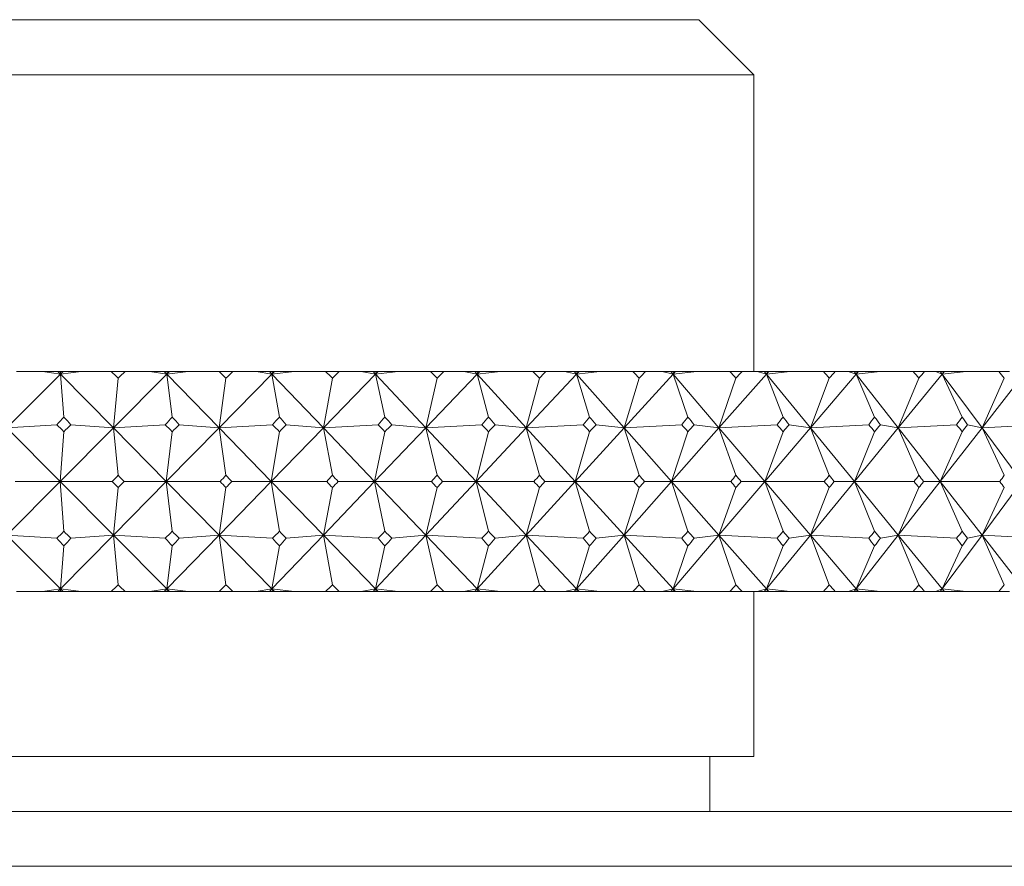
# Model space of a CAD drawing. Header units: inches. Extents: x 1.3 to 18.3, y 1.5 to 16.3.
# Tile 9 of 36: x 4.905 to 5.465, y 11.126 to 11.607. Entities that reach past the tile are written whole.
import ezdxf

# ---------------------------------------------------------------- set-up
doc = ezdxf.new("R2010")
doc.units = ezdxf.units.IN
doc.header["$MEASUREMENT"] = 0

msp = doc.modelspace()

# ---------------------------------------------------------------- linework, layer by layer
at = {"color": 7, "linetype": 'Continuous', "lineweight": 15}
for p, q in [((4.35364, 11.60742), (5.29114, 11.60742)), ((5.32239, 11.57617), (5.29114, 11.60742)), ((5.32239, 11.57617), (4.32239, 11.57617)), ((5.32239, 11.40742), (5.32239, 11.57617)), ((4.92818, 11.40595), (4.89767, 11.37541)), ((4.90318, 11.40742), (4.91804, 11.40742)), ((4.92818, 11.40595), (4.91804, 11.40742)), ((4.91804, 11.40742), (4.92673, 11.40742)), ((4.92673, 11.40742), (4.92818, 11.40595)), ((4.92673, 11.40742), (4.92829, 11.40742)), ((4.92818, 11.40595), (4.94003, 11.40742)), ((4.92966, 11.40742), (4.92818, 11.40595)), ((4.92829, 11.40742), (4.92818, 11.40595)), ((4.93015, 11.38157), (4.92818, 11.40595)), ((4.92818, 11.40595), (4.95828, 11.37541)), ((4.92829, 11.40742), (4.92966, 11.40742)), ((4.92966, 11.40742), (4.94003, 11.40742)), ((4.94003, 11.40742), (4.95705, 11.40742)), ((4.96497, 11.40742), (4.95705, 11.40742)), ((4.98864, 11.40595), (4.95828, 11.37541)), ((4.96497, 11.40742), (4.97908, 11.40742)), ((4.98864, 11.40595), (4.97908, 11.40742)), ((4.97908, 11.40742), (4.98721, 11.40742)), ((4.98721, 11.40742), (4.98864, 11.40595)), ((4.98721, 11.40742), (4.98881, 11.40742)), ((4.98864, 11.40595), (5.00087, 11.40742)), ((4.9901, 11.40742), (4.98864, 11.40595)), ((4.98881, 11.40742), (4.98864, 11.40595)), ((4.99173, 11.38157), (4.98864, 11.40595)), ((4.98864, 11.40595), (5.01835, 11.37541)), ((4.98881, 11.40742), (4.9901, 11.40742)), ((4.9901, 11.40742), (5.00087, 11.40742)), ((5.00087, 11.40742), (5.01837, 11.40742)), ((5.04844, 11.40595), (5.01835, 11.37541)), ((5.02621, 11.40742), (5.01837, 11.40742)), ((5.02621, 11.40742), (5.0395, 11.40742)), ((5.04844, 11.40595), (5.0395, 11.40742)), ((5.0395, 11.40742), (5.04703, 11.40742)), ((5.04703, 11.40742), (5.04844, 11.40595)), ((5.04703, 11.40742), (5.04867, 11.40742)), ((5.04844, 11.40595), (5.06101, 11.40742)), ((5.04989, 11.40742), (5.04844, 11.40595)), ((5.04867, 11.40742), (5.04844, 11.40595)), ((5.05265, 11.38157), (5.04844, 11.40595)), ((5.04844, 11.40595), (5.07764, 11.37541)), ((5.04867, 11.40742), (5.04989, 11.40742)), ((5.04989, 11.40742), (5.06101, 11.40742)), ((5.06101, 11.40742), (5.07891, 11.40742)), ((5.10735, 11.40595), (5.07764, 11.37541)), ((5.08663, 11.40742), (5.07891, 11.40742)), ((5.08663, 11.40742), (5.09907, 11.40742)), ((5.10735, 11.40595), (5.09907, 11.40742)), ((5.09907, 11.40742), (5.10597, 11.40742)), ((5.10597, 11.40742), (5.10735, 11.40595)), ((5.10597, 11.40742), (5.10764, 11.40742)), ((5.10735, 11.40595), (5.12021, 11.40742)), ((5.10878, 11.40742), (5.10735, 11.40595)), ((5.10764, 11.40742), (5.10735, 11.40595)), ((5.11265, 11.38157), (5.10735, 11.40595)), ((5.10735, 11.40595), (5.13593, 11.37541)), ((5.10764, 11.40742), (5.10878, 11.40742)), ((5.10878, 11.40742), (5.12021, 11.40742)), ((5.12021, 11.40742), (5.13845, 11.40742)), ((5.16513, 11.40595), (5.13593, 11.37541)), ((5.14602, 11.40742), (5.13845, 11.40742)), ((5.14602, 11.40742), (5.15754, 11.40742)), ((5.16513, 11.40595), (5.15754, 11.40742)), ((5.15754, 11.40742), (5.16379, 11.40742)), ((5.16379, 11.40742), (5.16513, 11.40595)), ((5.16379, 11.40742), (5.16548, 11.40742)), ((5.16513, 11.40595), (5.17823, 11.40742)), ((5.16654, 11.40742), (5.16513, 11.40595)), ((5.16548, 11.40742), (5.16513, 11.40595)), ((5.17151, 11.38157), (5.16513, 11.40595)), ((5.16513, 11.40595), (5.19298, 11.37541)), ((5.16548, 11.40742), (5.16654, 11.40742)), ((5.16654, 11.40742), (5.17823, 11.40742)), ((5.17823, 11.40742), (5.19673, 11.40742)), ((5.22156, 11.40595), (5.19298, 11.37541)), ((5.20413, 11.40742), (5.19673, 11.40742)), ((5.20413, 11.40742), (5.21469, 11.40742)), ((5.22156, 11.40595), (5.21469, 11.40742)), ((5.21469, 11.40742), (5.22026, 11.40742)), ((5.22026, 11.40742), (5.22156, 11.40595)), ((5.22026, 11.40742), (5.22197, 11.40742)), ((5.22156, 11.40595), (5.23485, 11.40742)), ((5.22294, 11.40742), (5.22156, 11.40595)), ((5.22197, 11.40742), (5.22156, 11.40595)), ((5.22899, 11.38157), (5.22156, 11.40595)), ((5.22156, 11.40595), (5.24857, 11.37541)), ((5.22197, 11.40742), (5.22294, 11.40742)), ((5.22294, 11.40742), (5.23485, 11.40742)), ((5.23485, 11.40742), (5.25354, 11.40742)), ((5.27642, 11.40595), (5.24857, 11.37541)), ((5.26073, 11.40742), (5.25354, 11.40742)), ((5.26073, 11.40742), (5.27029, 11.40742)), ((5.27642, 11.40595), (5.27029, 11.40742)), ((5.27029, 11.40742), (5.27516, 11.40742)), ((5.27516, 11.40742), (5.27642, 11.40595)), ((5.27516, 11.40742), (5.27688, 11.40742)), ((5.27642, 11.40595), (5.28984, 11.40742)), ((5.27776, 11.40742), (5.27642, 11.40595)), ((5.27688, 11.40742), (5.27642, 11.40595)), ((5.28486, 11.38157), (5.27642, 11.40595)), ((5.27642, 11.40595), (5.30247, 11.37541)), ((5.27688, 11.40742), (5.27776, 11.40742)), ((5.27776, 11.40742), (5.28984, 11.40742)), ((5.28984, 11.40742), (5.30865, 11.40742)), ((5.32948, 11.40595), (5.30247, 11.37541)), ((5.3156, 11.40742), (5.30865, 11.40742)), ((5.3156, 11.40742), (5.32413, 11.40742)), ((5.32948, 11.40595), (5.32413, 11.40742)), ((5.32413, 11.40742), (5.32827, 11.40742)), ((5.32827, 11.40742), (5.32948, 11.40595)), ((5.32827, 11.40742), (5.33, 11.40742)), ((5.32948, 11.40595), (5.34299, 11.40742)), ((5.33078, 11.40742), (5.32948, 11.40595)), ((5.33, 11.40742), (5.32948, 11.40595)), ((5.33891, 11.38157), (5.32948, 11.40595)), ((5.32948, 11.40595), (5.35448, 11.37541)), ((5.33, 11.40742), (5.33078, 11.40742)), ((5.33078, 11.40742), (5.34299, 11.40742)), ((5.34299, 11.40742), (5.36184, 11.40742)), ((5.38054, 11.40595), (5.35448, 11.37541)), ((5.36853, 11.40742), (5.36184, 11.40742)), ((5.36853, 11.40742), (5.37598, 11.40742)), ((5.38054, 11.40595), (5.37598, 11.40742)), ((5.37598, 11.40742), (5.37939, 11.40742)), ((5.37939, 11.40742), (5.38054, 11.40595)), ((5.37939, 11.40742), (5.38111, 11.40742)), ((5.38111, 11.40742), (5.38054, 11.40595)), ((5.3818, 11.40742), (5.38054, 11.40595)), ((5.38054, 11.40595), (5.39408, 11.40742)), ((5.39092, 11.38157), (5.38054, 11.40595)), ((5.38054, 11.40595), (5.40439, 11.37541)), ((5.38111, 11.40742), (5.3818, 11.40742)), ((5.3818, 11.40742), (5.39408, 11.40742)), ((5.39408, 11.40742), (5.4129, 11.40742)), ((5.4294, 11.40595), (5.40439, 11.37541)), ((5.4193, 11.40742), (5.4129, 11.40742)), ((5.4193, 11.40742), (5.42565, 11.40742)), ((5.4294, 11.40595), (5.42565, 11.40742)), ((5.42565, 11.40742), (5.42831, 11.40742)), ((5.42831, 11.40742), (5.4294, 11.40595)), ((5.42831, 11.40742), (5.43002, 11.40742)), ((5.43002, 11.40742), (5.4294, 11.40595)), ((5.43061, 11.40742), (5.4294, 11.40595)), ((5.4294, 11.40595), (5.44292, 11.40742)), ((5.44069, 11.38157), (5.4294, 11.40595)), ((5.4294, 11.40595), (5.45201, 11.37541)), ((5.43002, 11.40742), (5.43061, 11.40742)), ((5.43061, 11.40742), (5.44292, 11.40742)), ((5.44292, 11.40742), (5.46162, 11.40742)), ((5.47586, 11.40595), (5.45201, 11.37541)), ((5.46771, 11.40742), (5.46162, 11.40742)), ((4.96101, 11.40362), (4.95828, 11.37541)), ((5.02229, 11.40362), (5.01835, 11.37541)), ((5.08278, 11.40362), (5.07764, 11.37541)), ((5.14224, 11.40362), (5.13593, 11.37541)), ((5.20043, 11.40362), (5.19298, 11.37541)), ((5.25714, 11.40362), (5.24857, 11.37541)), ((5.31213, 11.40362), (5.30247, 11.37541)), ((5.36519, 11.40362), (5.35448, 11.37541)), ((5.4161, 11.40362), (5.40439, 11.37541)), ((5.46467, 11.40362), (5.45201, 11.37541)), ((4.89767, 11.37541), (4.92616, 11.37721)), ((4.89767, 11.37541), (4.92798, 11.34492)), ((4.95828, 11.37541), (4.92798, 11.34492)), ((4.92798, 11.34492), (4.93015, 11.37321)), ((4.95828, 11.37541), (4.93414, 11.37721)), ((4.95828, 11.37541), (4.98778, 11.37721)), ((4.96101, 11.34843), (4.95828, 11.37541)), ((4.95828, 11.37541), (4.98831, 11.34492)), ((5.01835, 11.37541), (4.98831, 11.34492)), ((4.98831, 11.34492), (4.99173, 11.37321)), ((5.01835, 11.37541), (4.99569, 11.37721)), ((5.01835, 11.37541), (5.04874, 11.37721)), ((5.02229, 11.34843), (5.01835, 11.37541)), ((5.01835, 11.37541), (5.04799, 11.34492)), ((5.07764, 11.37541), (5.04799, 11.34492)), ((5.04799, 11.34492), (5.05265, 11.37321)), ((5.07764, 11.37541), (5.05655, 11.37721)), ((5.07764, 11.37541), (5.10881, 11.37721)), ((5.08278, 11.34843), (5.07764, 11.37541)), ((5.07764, 11.37541), (5.10679, 11.34492)), ((5.13593, 11.37541), (5.10679, 11.34492)), ((5.10679, 11.34492), (5.11265, 11.37321)), ((5.13593, 11.37541), (5.11649, 11.37721)), ((5.13593, 11.37541), (5.16775, 11.37721)), ((5.14224, 11.34843), (5.13593, 11.37541)), ((5.13593, 11.37541), (5.16445, 11.34492)), ((5.19298, 11.37541), (5.16445, 11.34492)), ((5.16445, 11.34492), (5.17151, 11.37321)), ((5.19298, 11.37541), (5.17526, 11.37721)), ((5.19298, 11.37541), (5.22532, 11.37721)), ((5.20043, 11.34843), (5.19298, 11.37541)), ((5.19298, 11.37541), (5.22077, 11.34492)), ((5.24857, 11.37541), (5.22077, 11.34492)), ((5.22077, 11.34492), (5.22899, 11.37321)), ((5.24857, 11.37541), (5.23264, 11.37721)), ((5.24857, 11.37541), (5.28131, 11.37721)), ((5.25714, 11.34843), (5.24857, 11.37541)), ((5.24857, 11.37541), (5.27552, 11.34492)), ((5.30247, 11.37541), (5.27552, 11.34492)), ((5.27552, 11.34492), (5.28486, 11.37321)), ((5.30247, 11.37541), (5.28841, 11.37721)), ((5.30247, 11.37541), (5.33548, 11.37721)), ((5.31213, 11.34843), (5.30247, 11.37541)), ((5.30247, 11.37541), (5.32848, 11.34492)), ((5.35448, 11.37541), (5.32848, 11.34492)), ((5.32848, 11.34492), (5.33891, 11.37321)), ((5.35448, 11.37541), (5.34233, 11.37721)), ((5.35448, 11.37541), (5.38763, 11.37721)), ((5.36519, 11.34843), (5.35448, 11.37541)), ((5.35448, 11.37541), (5.37944, 11.34492)), ((5.40439, 11.37541), (5.37944, 11.34492)), ((5.37944, 11.34492), (5.39092, 11.37321)), ((5.40439, 11.37541), (5.39421, 11.37721)), ((5.40439, 11.37541), (5.43755, 11.37721)), ((5.4161, 11.34843), (5.40439, 11.37541)), ((5.40439, 11.37541), (5.4282, 11.34492)), ((5.45201, 11.37541), (5.4282, 11.34492)), ((5.4282, 11.34492), (5.44069, 11.37321)), ((5.45201, 11.37541), (5.44382, 11.37721)), ((5.45201, 11.37541), (5.48504, 11.37721)), ((5.46467, 11.34843), (5.45201, 11.37541)), ((5.45201, 11.37541), (5.47457, 11.34492)), ((4.89767, 11.31444), (4.92798, 11.34492)), ((4.92798, 11.34492), (4.90254, 11.34492)), ((4.92798, 11.34492), (4.93015, 11.31664)), ((4.95828, 11.31444), (4.92798, 11.34492)), ((4.92798, 11.34492), (4.95768, 11.34492)), ((4.95828, 11.31444), (4.98831, 11.34492)), ((4.98831, 11.34492), (4.96434, 11.34492)), ((4.98831, 11.34492), (4.99173, 11.31664)), ((5.01835, 11.31444), (4.98831, 11.34492)), ((4.98831, 11.34492), (5.01899, 11.34492)), ((5.01835, 11.31444), (5.04799, 11.34492)), ((5.04799, 11.34492), (5.02558, 11.34492)), ((5.04799, 11.34492), (5.05265, 11.31664)), ((5.07764, 11.31444), (5.04799, 11.34492)), ((5.04799, 11.34492), (5.07953, 11.34492)), ((5.07764, 11.31444), (5.10679, 11.34492)), ((5.10679, 11.34492), (5.08602, 11.34492)), ((5.10679, 11.34492), (5.11265, 11.31664)), ((5.13593, 11.31444), (5.10679, 11.34492)), ((5.10679, 11.34492), (5.13905, 11.34492)), ((5.13593, 11.31444), (5.16445, 11.34492)), ((5.16445, 11.34492), (5.14542, 11.34492)), ((5.16445, 11.34492), (5.17151, 11.31664)), ((5.19298, 11.31444), (5.16445, 11.34492)), ((5.16445, 11.34492), (5.19732, 11.34492)), ((5.19298, 11.31444), (5.22077, 11.34492)), ((5.22077, 11.34492), (5.20354, 11.34492)), ((5.22077, 11.34492), (5.22899, 11.31664)), ((5.24857, 11.31444), (5.22077, 11.34492)), ((5.22077, 11.34492), (5.25412, 11.34492)), ((5.24857, 11.31444), (5.27552, 11.34492)), ((5.27552, 11.34492), (5.26016, 11.34492)), ((5.27552, 11.34492), (5.28486, 11.31664)), ((5.30247, 11.31444), (5.27552, 11.34492)), ((5.27552, 11.34492), (5.3092, 11.34492)), ((5.30247, 11.31444), (5.32848, 11.34492)), ((5.32848, 11.34492), (5.31505, 11.34492)), ((5.32848, 11.34492), (5.33891, 11.31664)), ((5.35448, 11.31444), (5.32848, 11.34492)), ((5.32848, 11.34492), (5.36237, 11.34492)), ((5.35448, 11.31444), (5.37944, 11.34492)), ((5.37944, 11.34492), (5.368, 11.34492)), ((5.37944, 11.34492), (5.39092, 11.31664)), ((5.40439, 11.31444), (5.37944, 11.34492)), ((5.37944, 11.34492), (5.41341, 11.34492)), ((5.40439, 11.31444), (5.4282, 11.34492)), ((5.4282, 11.34492), (5.41879, 11.34492)), ((5.4282, 11.34492), (5.44069, 11.31664)), ((5.45201, 11.31444), (5.4282, 11.34492)), ((5.4282, 11.34492), (5.46211, 11.34492)), ((5.45201, 11.31444), (5.47457, 11.34492)), ((4.95828, 11.31444), (4.96101, 11.34142)), ((5.01835, 11.31444), (5.02229, 11.34142)), ((5.07764, 11.31444), (5.08278, 11.34142)), ((5.13593, 11.31444), (5.14224, 11.34142)), ((5.19298, 11.31444), (5.20043, 11.34142)), ((5.24857, 11.31444), (5.25714, 11.34142)), ((5.30247, 11.31444), (5.31213, 11.34142)), ((5.35448, 11.31444), (5.36519, 11.34142)), ((5.40439, 11.31444), (5.4161, 11.34142)), ((5.45201, 11.31444), (5.46467, 11.34142)), ((4.92818, 11.2839), (4.89767, 11.31444)), ((4.92616, 11.31264), (4.89767, 11.31444)), ((4.92818, 11.2839), (4.95828, 11.31444)), ((4.93414, 11.31264), (4.95828, 11.31444)), ((4.95828, 11.31444), (4.96101, 11.28623)), ((4.98864, 11.2839), (4.95828, 11.31444)), ((4.98778, 11.31264), (4.95828, 11.31444)), ((4.98864, 11.2839), (5.01835, 11.31444)), ((4.99569, 11.31264), (5.01835, 11.31444)), ((5.01835, 11.31444), (5.02229, 11.28623)), ((5.04844, 11.2839), (5.01835, 11.31444)), ((5.04874, 11.31264), (5.01835, 11.31444)), ((5.04844, 11.2839), (5.07764, 11.31444)), ((5.05655, 11.31264), (5.07764, 11.31444)), ((5.07764, 11.31444), (5.08278, 11.28623)), ((5.10735, 11.2839), (5.07764, 11.31444)), ((5.10881, 11.31264), (5.07764, 11.31444)), ((5.10735, 11.2839), (5.13593, 11.31444)), ((5.11649, 11.31264), (5.13593, 11.31444)), ((5.13593, 11.31444), (5.14224, 11.28623)), ((5.16513, 11.2839), (5.13593, 11.31444)), ((5.16775, 11.31264), (5.13593, 11.31444)), ((5.16513, 11.2839), (5.19298, 11.31444)), ((5.17526, 11.31264), (5.19298, 11.31444)), ((5.19298, 11.31444), (5.20043, 11.28623)), ((5.22156, 11.2839), (5.19298, 11.31444)), ((5.22532, 11.31264), (5.19298, 11.31444)), ((5.22156, 11.2839), (5.24857, 11.31444)), ((5.23264, 11.31264), (5.24857, 11.31444)), ((5.24857, 11.31444), (5.25714, 11.28623)), ((5.27642, 11.2839), (5.24857, 11.31444)), ((5.28131, 11.31264), (5.24857, 11.31444)), ((5.27642, 11.2839), (5.30247, 11.31444)), ((5.28841, 11.31264), (5.30247, 11.31444)), ((5.30247, 11.31444), (5.31213, 11.28623)), ((5.32948, 11.2839), (5.30247, 11.31444)), ((5.33548, 11.31264), (5.30247, 11.31444)), ((5.32948, 11.2839), (5.35448, 11.31444)), ((5.34233, 11.31264), (5.35448, 11.31444)), ((5.35448, 11.31444), (5.36519, 11.28623)), ((5.38054, 11.2839), (5.35448, 11.31444)), ((5.38763, 11.31264), (5.35448, 11.31444)), ((5.38054, 11.2839), (5.40439, 11.31444)), ((5.39421, 11.31264), (5.40439, 11.31444)), ((5.40439, 11.31444), (5.4161, 11.28623)), ((5.4294, 11.2839), (5.40439, 11.31444)), ((5.43755, 11.31264), (5.40439, 11.31444)), ((5.4294, 11.2839), (5.45201, 11.31444)), ((5.44382, 11.31264), (5.45201, 11.31444)), ((5.45201, 11.31444), (5.46467, 11.28623)), ((5.47586, 11.2839), (5.45201, 11.31444)), ((5.48504, 11.31264), (5.45201, 11.31444)), ((4.92818, 11.2839), (4.93015, 11.30828)), ((4.98864, 11.2839), (4.99173, 11.30828)), ((5.04844, 11.2839), (5.05265, 11.30828)), ((5.10735, 11.2839), (5.11265, 11.30828)), ((5.16513, 11.2839), (5.17151, 11.30828)), ((5.22156, 11.2839), (5.22899, 11.30828)), ((5.27642, 11.2839), (5.28486, 11.30828)), ((5.32948, 11.2839), (5.33891, 11.30828)), ((5.38054, 11.2839), (5.39092, 11.30828)), ((5.4294, 11.2839), (5.44069, 11.30828)), ((4.90318, 11.28242), (4.91804, 11.28242)), ((4.91804, 11.28242), (4.92818, 11.2839)), ((4.91804, 11.28242), (4.92673, 11.28242)), ((4.92673, 11.28242), (4.92818, 11.2839)), ((4.92673, 11.28242), (4.92829, 11.28242)), ((4.94003, 11.28242), (4.92818, 11.2839)), ((4.92966, 11.28242), (4.92818, 11.2839)), ((4.92818, 11.2839), (4.92829, 11.28242)), ((4.92829, 11.28242), (4.92966, 11.28242)), ((4.92966, 11.28242), (4.94003, 11.28242)), ((4.94003, 11.28242), (4.95705, 11.28242)), ((4.96497, 11.28242), (4.95705, 11.28242)), ((4.96497, 11.28242), (4.97908, 11.28242)), ((4.97908, 11.28242), (4.98864, 11.2839)), ((4.97908, 11.28242), (4.98721, 11.28242)), ((4.98721, 11.28242), (4.98864, 11.2839)), ((4.98721, 11.28242), (4.98881, 11.28242)), ((5.00087, 11.28242), (4.98864, 11.2839)), ((4.9901, 11.28242), (4.98864, 11.2839)), ((4.98864, 11.2839), (4.98881, 11.28242)), ((4.98881, 11.28242), (4.9901, 11.28242)), ((4.9901, 11.28242), (5.00087, 11.28242)), ((5.00087, 11.28242), (5.01837, 11.28242)), ((5.02621, 11.28242), (5.01837, 11.28242)), ((5.02621, 11.28242), (5.0395, 11.28242)), ((5.0395, 11.28242), (5.04844, 11.2839)), ((5.0395, 11.28242), (5.04703, 11.28242)), ((5.04703, 11.28242), (5.04844, 11.2839)), ((5.04703, 11.28242), (5.04867, 11.28242)), ((5.06101, 11.28242), (5.04844, 11.2839)), ((5.04989, 11.28242), (5.04844, 11.2839)), ((5.04844, 11.2839), (5.04867, 11.28242)), ((5.04867, 11.28242), (5.04989, 11.28242)), ((5.04989, 11.28242), (5.06101, 11.28242)), ((5.06101, 11.28242), (5.07891, 11.28242)), ((5.08663, 11.28242), (5.07891, 11.28242)), ((5.08663, 11.28242), (5.09907, 11.28242)), ((5.09907, 11.28242), (5.10735, 11.2839)), ((5.09907, 11.28242), (5.10597, 11.28242)), ((5.10597, 11.28242), (5.10735, 11.2839)), ((5.10597, 11.28242), (5.10764, 11.28242)), ((5.12021, 11.28242), (5.10735, 11.2839)), ((5.10878, 11.28242), (5.10735, 11.2839)), ((5.10735, 11.2839), (5.10764, 11.28242)), ((5.10764, 11.28242), (5.10878, 11.28242)), ((5.10878, 11.28242), (5.12021, 11.28242)), ((5.12021, 11.28242), (5.13845, 11.28242)), ((5.14602, 11.28242), (5.13845, 11.28242)), ((5.14602, 11.28242), (5.15754, 11.28242)), ((5.15754, 11.28242), (5.16513, 11.2839)), ((5.15754, 11.28242), (5.16379, 11.28242)), ((5.16379, 11.28242), (5.16513, 11.2839)), ((5.16379, 11.28242), (5.16548, 11.28242)), ((5.17823, 11.28242), (5.16513, 11.2839)), ((5.16654, 11.28242), (5.16513, 11.2839)), ((5.16513, 11.2839), (5.16548, 11.28242)), ((5.16548, 11.28242), (5.16654, 11.28242)), ((5.16654, 11.28242), (5.17823, 11.28242)), ((5.17823, 11.28242), (5.19673, 11.28242)), ((5.20413, 11.28242), (5.19673, 11.28242)), ((5.20413, 11.28242), (5.21469, 11.28242)), ((5.21469, 11.28242), (5.22156, 11.2839)), ((5.21469, 11.28242), (5.22026, 11.28242)), ((5.22026, 11.28242), (5.22156, 11.2839)), ((5.22026, 11.28242), (5.22197, 11.28242)), ((5.23485, 11.28242), (5.22156, 11.2839)), ((5.22294, 11.28242), (5.22156, 11.2839)), ((5.22156, 11.2839), (5.22197, 11.28242)), ((5.22197, 11.28242), (5.22294, 11.28242)), ((5.22294, 11.28242), (5.23485, 11.28242)), ((5.23485, 11.28242), (5.25354, 11.28242)), ((5.26073, 11.28242), (5.25354, 11.28242)), ((5.26073, 11.28242), (5.27029, 11.28242)), ((5.27029, 11.28242), (5.27642, 11.2839)), ((5.27029, 11.28242), (5.27516, 11.28242)), ((5.27516, 11.28242), (5.27642, 11.2839)), ((5.27516, 11.28242), (5.27688, 11.28242)), ((5.28984, 11.28242), (5.27642, 11.2839)), ((5.27776, 11.28242), (5.27642, 11.2839)), ((5.27642, 11.2839), (5.27688, 11.28242)), ((5.27688, 11.28242), (5.27776, 11.28242)), ((5.27776, 11.28242), (5.28984, 11.28242)), ((5.28984, 11.28242), (5.30865, 11.28242)), ((5.3156, 11.28242), (5.30865, 11.28242)), ((5.3156, 11.28242), (5.32413, 11.28242)), ((5.32239, 11.18867), (5.32239, 11.28242)), ((5.32413, 11.28242), (5.32948, 11.2839)), ((5.32413, 11.28242), (5.32827, 11.28242)), ((5.32827, 11.28242), (5.32948, 11.2839)), ((5.32827, 11.28242), (5.33, 11.28242)), ((5.34299, 11.28242), (5.32948, 11.2839)), ((5.33078, 11.28242), (5.32948, 11.2839)), ((5.32948, 11.2839), (5.33, 11.28242)), ((5.33, 11.28242), (5.33078, 11.28242)), ((5.33078, 11.28242), (5.34299, 11.28242)), ((5.34299, 11.28242), (5.36184, 11.28242)), ((5.36853, 11.28242), (5.36184, 11.28242)), ((5.36853, 11.28242), (5.37598, 11.28242)), ((5.37598, 11.28242), (5.38054, 11.2839)), ((5.37598, 11.28242), (5.37939, 11.28242)), ((5.37939, 11.28242), (5.38054, 11.2839)), ((5.37939, 11.28242), (5.38111, 11.28242)), ((5.38054, 11.2839), (5.38111, 11.28242)), ((5.3818, 11.28242), (5.38054, 11.2839)), ((5.39408, 11.28242), (5.38054, 11.2839)), ((5.38111, 11.28242), (5.3818, 11.28242)), ((5.3818, 11.28242), (5.39408, 11.28242)), ((5.39408, 11.28242), (5.4129, 11.28242)), ((5.4193, 11.28242), (5.4129, 11.28242)), ((5.4193, 11.28242), (5.42565, 11.28242)), ((5.42565, 11.28242), (5.4294, 11.2839)), ((5.42565, 11.28242), (5.42831, 11.28242)), ((5.42831, 11.28242), (5.4294, 11.2839)), ((5.42831, 11.28242), (5.43002, 11.28242)), ((5.4294, 11.2839), (5.43002, 11.28242)), ((5.43061, 11.28242), (5.4294, 11.2839)), ((5.44292, 11.28242), (5.4294, 11.2839)), ((5.43002, 11.28242), (5.43061, 11.28242)), ((5.43061, 11.28242), (5.44292, 11.28242)), ((5.44292, 11.28242), (5.46162, 11.28242)), ((5.46771, 11.28242), (5.46162, 11.28242)), ((4.32239, 11.18867), (5.32239, 11.18867)), ((5.29739, 11.15742), (5.29739, 11.18867)), ((3.97864, 11.15742), (5.66614, 11.15742)), ((5.69739, 11.12617), (3.94739, 11.12617))]:
    msp.add_line(p, q, dxfattribs=at)
for centre, major_axis, ratio, start_param, end_param in [((4.82239, 9.97314), (-0.56043, 1.69332), 0.481952, 5.540946, 5.544988), ((4.82239, 9.97314), (0.76966, 1.69115), 0.368195, 0.746049, 0.750091), ((4.82239, 9.97314), (-0.49869, 1.69619), 0.5042, 5.551955, 5.555997), ((4.82239, 9.97314), (0.80416, 1.69264), 0.34114, 0.740698, 0.74474), ((4.82239, 9.97314), (-0.43061, 1.69979), 0.524442, 5.567036, 5.571078), ((4.82239, 9.97314), (0.835, 1.69459), 0.313855, 0.733458, 0.7375), ((4.82239, 9.97314), (-0.35606, 1.70383), 0.542163, 5.586303, 5.590345), ((4.82239, 9.97314), (0.86248, 1.69684), 0.286436, 0.724597, 0.728639), ((4.82239, 9.97314), (-0.27526, 1.70787), 0.556814, 5.609619, 5.613661), ((4.82239, 9.97314), (0.88683, 1.69928), 0.258951, 0.714351, 0.718393), ((4.82239, 9.97314), (-0.18894, 1.71137), 0.567851, 5.63651, 5.640552), ((4.82239, 9.97314), (0.90827, 1.7018), 0.23145, 0.702927, 0.706969), ((4.82239, 9.97314), (-0.09843, 1.7138), 0.574803, 5.666121, 5.670163), ((4.82239, 9.97314), (0.92697, 1.70428), 0.203964, 0.690508, 0.694549), ((4.82239, 9.97314), (-0.00557, 1.71473), 0.577342, 5.697245, 5.701286), ((4.82239, 9.97314), (0.94305, 1.70663), 0.176515, 0.677253, 0.681295), ((4.82239, 9.97314), (0.08741, 1.71399), 0.575343, 5.728456, 5.732497), ((4.82239, 9.97314), (0.95665, 1.70879), 0.149112, 0.663308, 0.66735), ((4.82239, 9.97314), (0.17832, 1.71173), 0.568904, 5.758317, 5.762358), ((4.82239, 12.71671), (0.66636, 1.69026), 0.433167, 3.984986, 3.989042), ((4.82239, 12.71671), (-0.80416, 1.69264), 0.34114, 2.302605, 2.306661), ((4.82239, 12.71671), (0.61616, 1.69133), 0.458148, 3.98123, 3.985286), ((4.82239, 12.71671), (-0.835, 1.69459), 0.313855, 2.309845, 2.313901), ((4.82239, 12.71671), (0.56043, 1.69332), 0.481952, 3.974024, 3.97808), ((4.82239, 12.71671), (-0.86248, 1.69684), 0.286436, 2.318706, 2.322762), ((4.82239, 12.71671), (0.49869, 1.69619), 0.5042, 3.963015, 3.967071), ((4.82239, 12.71671), (-0.88683, 1.69928), 0.258951, 2.328952, 2.333008), ((4.82239, 12.71671), (0.43061, 1.69979), 0.524442, 3.947933, 3.951989), ((4.82239, 12.71671), (-0.90827, 1.7018), 0.23145, 2.340376, 2.344432), ((4.82239, 12.71671), (0.35606, 1.70383), 0.542163, 3.928667, 3.932722), ((4.82239, 12.71671), (-0.92697, 1.70428), 0.203964, 2.352795, 2.356851), ((4.82239, 12.71671), (0.27526, 1.70787), 0.556814, 3.905351, 3.909407), ((4.82239, 12.71671), (-0.94305, 1.70663), 0.176515, 2.36605, 2.370106), ((4.82239, 12.71671), (0.18894, 1.71137), 0.567851, 3.878459, 3.882515), ((4.82239, 12.71671), (-0.95665, 1.70879), 0.149112, 2.379995, 2.384051), ((4.82239, 12.71671), (0.09843, 1.7138), 0.574803, 3.848849, 3.852905), ((4.82239, 12.71671), (-0.96784, 1.71068), 0.12176, 2.394502, 2.398558), ((4.82239, 12.71671), (0.00557, 1.71473), 0.577342, 3.817725, 3.821781), ((4.82239, 12.71671), (-0.9767, 1.71225), 0.094455, 2.409454, 2.41351), ((4.82239, 9.97314), (-0.61616, 1.69133), 0.458148, 5.502323, 5.506379), ((4.82239, 9.97314), (0.76966, 1.69115), 0.368195, 0.777451, 0.781507), ((4.82239, 9.97314), (-0.56043, 1.69332), 0.481952, 5.50953, 5.513586), ((4.82239, 9.97314), (0.80416, 1.69264), 0.34114, 0.7721, 0.776156), ((4.82239, 9.97314), (-0.49869, 1.69619), 0.5042, 5.520539, 5.524595), ((4.82239, 9.97314), (0.835, 1.69459), 0.313855, 0.76486, 0.768916), ((4.82239, 9.97314), (-0.43061, 1.69979), 0.524442, 5.53562, 5.539676), ((4.82239, 9.97314), (0.86248, 1.69684), 0.286436, 0.755999, 0.760055), ((4.82239, 9.97314), (-0.35606, 1.70383), 0.542163, 5.554887, 5.558943), ((4.82239, 9.97314), (0.88683, 1.69928), 0.258951, 0.745753, 0.749809), ((4.82239, 9.97314), (-0.27526, 1.70787), 0.556814, 5.578203, 5.582259), ((4.82239, 9.97314), (0.90827, 1.7018), 0.23145, 0.734329, 0.738385), ((4.82239, 9.97314), (-0.18894, 1.71137), 0.567851, 5.605094, 5.60915), ((4.82239, 9.97314), (0.92697, 1.70428), 0.203964, 0.721909, 0.725965), ((4.82239, 9.97314), (-0.09843, 1.7138), 0.574803, 5.634705, 5.638761), ((4.82239, 9.97314), (0.94305, 1.70663), 0.176515, 0.708655, 0.712711), ((4.82239, 9.97314), (-0.00557, 1.71473), 0.577342, 5.665829, 5.669884), ((4.82239, 9.97314), (0.95665, 1.70879), 0.149112, 0.69471, 0.698766), ((4.82239, 9.97314), (0.08741, 1.71399), 0.575343, 5.69704, 5.701096), ((4.82239, 9.97314), (0.96784, 1.71068), 0.12176, 0.680203, 0.684259), ((4.82239, 12.71671), (0.61616, 1.69133), 0.458148, 3.950473, 3.95387), ((4.82239, 9.97314), (-0.61616, 1.69133), 0.458148, 5.470908, 5.474305), ((4.82239, 12.71671), (-0.80416, 1.69264), 0.34114, 2.334021, 2.337418), ((4.82239, 9.97314), (0.80416, 1.69264), 0.34114, 0.804174, 0.807572), ((4.82239, 12.71671), (0.56043, 1.69332), 0.481952, 3.943267, 3.946664), ((4.82239, 9.97314), (-0.56043, 1.69332), 0.481952, 5.478114, 5.481511), ((4.82239, 12.71671), (-0.835, 1.69459), 0.313855, 2.341261, 2.344658), ((4.82239, 9.97314), (0.835, 1.69459), 0.313855, 0.796934, 0.800332), ((4.82239, 12.71671), (0.49869, 1.69619), 0.5042, 3.932258, 3.935655), ((4.82239, 9.97314), (-0.49869, 1.69619), 0.5042, 5.489123, 5.49252), ((4.82239, 12.71671), (-0.86248, 1.69684), 0.286436, 2.350122, 2.353519), ((4.82239, 9.97314), (0.86248, 1.69684), 0.286436, 0.788074, 0.791471), ((4.82239, 12.71671), (0.43061, 1.69979), 0.524442, 3.917176, 3.920573), ((4.82239, 9.97314), (-0.43061, 1.69979), 0.524442, 5.504205, 5.507602), ((4.82239, 12.71671), (-0.88683, 1.69928), 0.258951, 2.360368, 2.363765), ((4.82239, 9.97314), (0.88683, 1.69928), 0.258951, 0.777828, 0.781225), ((4.82239, 12.71671), (0.35606, 1.70383), 0.542163, 3.897909, 3.901306), ((4.82239, 9.97314), (-0.35606, 1.70383), 0.542163, 5.523471, 5.526869), ((4.82239, 12.71671), (-0.90827, 1.7018), 0.23145, 2.371792, 2.375189), ((4.82239, 9.97314), (0.90827, 1.7018), 0.23145, 0.766404, 0.769801), ((4.82239, 12.71671), (0.27526, 1.70787), 0.556814, 3.874594, 3.877991), ((4.82239, 9.97314), (-0.27526, 1.70787), 0.556814, 5.546787, 5.550184), ((4.82239, 12.71671), (-0.92697, 1.70428), 0.203964, 2.384211, 2.387609), ((4.82239, 9.97314), (0.92697, 1.70428), 0.203964, 0.753984, 0.757381), ((4.82239, 12.71671), (0.18894, 1.71137), 0.567851, 3.847702, 3.851099), ((4.82239, 9.97314), (-0.18894, 1.71137), 0.567851, 5.573679, 5.577076), ((4.82239, 12.71671), (-0.94305, 1.70663), 0.176515, 2.397466, 2.400863), ((4.82239, 9.97314), (0.94305, 1.70663), 0.176515, 0.74073, 0.744127), ((4.82239, 12.71671), (0.09843, 1.7138), 0.574803, 3.818091, 3.821489), ((4.82239, 9.97314), (-0.09843, 1.7138), 0.574803, 5.603289, 5.606687), ((4.82239, 12.71671), (-0.95665, 1.70879), 0.149112, 2.411411, 2.414808), ((4.82239, 9.97314), (0.95665, 1.70879), 0.149112, 0.726784, 0.730182), ((4.82239, 12.71671), (0.00557, 1.71473), 0.577342, 3.786968, 3.790365), ((4.82239, 9.97314), (-0.00557, 1.71473), 0.577342, 5.634413, 5.63781), ((4.82239, 12.71671), (-0.96784, 1.71068), 0.12176, 2.425918, 2.429315), ((4.82239, 9.97314), (0.96784, 1.71068), 0.12176, 0.712277, 0.715675), ((4.82239, 12.71671), (-0.08741, 1.71399), 0.575343, 3.755757, 3.759154), ((4.82239, 9.97314), (0.08741, 1.71399), 0.575343, 5.665624, 5.669021), ((4.82239, 12.71671), (0.61616, 1.69133), 0.458148, 3.918399, 3.922454), ((4.82239, 12.71671), (-0.76966, 1.69115), 0.368195, 2.360086, 2.364142), ((4.82239, 12.71671), (0.56043, 1.69332), 0.481952, 3.911192, 3.915248), ((4.82239, 12.71671), (-0.80416, 1.69264), 0.34114, 2.365437, 2.369493), ((4.82239, 12.71671), (0.49869, 1.69619), 0.5042, 3.900183, 3.904239), ((4.82239, 12.71671), (-0.835, 1.69459), 0.313855, 2.372677, 2.376733), ((4.82239, 12.71671), (0.43061, 1.69979), 0.524442, 3.885102, 3.889157), ((4.82239, 12.71671), (-0.86248, 1.69684), 0.286436, 2.381538, 2.385594), ((4.82239, 12.71671), (0.35606, 1.70383), 0.542163, 3.865835, 3.869891), ((4.82239, 12.71671), (-0.88683, 1.69928), 0.258951, 2.391784, 2.39584), ((4.82239, 12.71671), (0.27526, 1.70787), 0.556814, 3.842519, 3.846575), ((4.82239, 12.71671), (-0.90827, 1.7018), 0.23145, 2.403208, 2.407264), ((4.82239, 12.71671), (0.18894, 1.71137), 0.567851, 3.815628, 3.819684), ((4.82239, 12.71671), (-0.92697, 1.70428), 0.203964, 2.415627, 2.419683), ((4.82239, 12.71671), (0.09843, 1.7138), 0.574803, 3.786017, 3.790073), ((4.82239, 12.71671), (-0.94305, 1.70663), 0.176515, 2.428882, 2.432937), ((4.82239, 12.71671), (0.00557, 1.71473), 0.577342, 3.754893, 3.758949), ((4.82239, 12.71671), (-0.95665, 1.70879), 0.149112, 2.442827, 2.446883), ((4.82239, 12.71671), (-0.08741, 1.71399), 0.575343, 3.723682, 3.727738), ((4.82239, 12.71671), (-0.96784, 1.71068), 0.12176, 2.457334, 2.46139), ((4.82239, 9.97314), (-0.66636, 1.69026), 0.433167, 5.435736, 5.439792), ((4.82239, 9.97314), (0.80416, 1.69264), 0.34114, 0.834932, 0.838987), ((4.82239, 9.97314), (-0.61616, 1.69133), 0.458148, 5.439492, 5.443548), ((4.82239, 9.97314), (0.835, 1.69459), 0.313855, 0.827692, 0.831748), ((4.82239, 9.97314), (-0.56043, 1.69332), 0.481952, 5.446698, 5.450754), ((4.82239, 9.97314), (0.86248, 1.69684), 0.286436, 0.818831, 0.822887), ((4.82239, 9.97314), (-0.49869, 1.69619), 0.5042, 5.457707, 5.461763), ((4.82239, 9.97314), (0.88683, 1.69928), 0.258951, 0.808585, 0.812641), ((4.82239, 9.97314), (-0.43061, 1.69979), 0.524442, 5.472789, 5.476845), ((4.82239, 9.97314), (0.90827, 1.7018), 0.23145, 0.797161, 0.801217), ((4.82239, 9.97314), (-0.35606, 1.70383), 0.542163, 5.492056, 5.496111), ((4.82239, 9.97314), (0.92697, 1.70428), 0.203964, 0.784741, 0.788797), ((4.82239, 9.97314), (-0.27526, 1.70787), 0.556814, 5.515371, 5.519427), ((4.82239, 9.97314), (0.94305, 1.70663), 0.176515, 0.771487, 0.775543), ((4.82239, 9.97314), (-0.18894, 1.71137), 0.567851, 5.542263, 5.546318), ((4.82239, 9.97314), (0.95665, 1.70879), 0.149112, 0.757542, 0.761598), ((4.82239, 9.97314), (-0.09843, 1.7138), 0.574803, 5.571873, 5.575929), ((4.82239, 9.97314), (0.96784, 1.71068), 0.12176, 0.743035, 0.747091), ((4.82239, 9.97314), (-0.00557, 1.71473), 0.577342, 5.602997, 5.607053), ((4.82239, 9.97314), (0.9767, 1.71225), 0.094455, 0.728083, 0.732139), ((4.82239, 12.71671), (0.56043, 1.69332), 0.481952, 3.87979, 3.883832), ((4.82239, 12.71671), (-0.76966, 1.69115), 0.368195, 2.391502, 2.395544), ((4.82239, 12.71671), (0.49869, 1.69619), 0.5042, 3.868781, 3.872823), ((4.82239, 12.71671), (-0.80416, 1.69264), 0.34114, 2.396853, 2.400895), ((4.82239, 12.71671), (0.43061, 1.69979), 0.524442, 3.8537, 3.857742), ((4.82239, 12.71671), (-0.835, 1.69459), 0.313855, 2.404093, 2.408135), ((4.82239, 12.71671), (0.35606, 1.70383), 0.542163, 3.834433, 3.838475), ((4.82239, 12.71671), (-0.86248, 1.69684), 0.286436, 2.412954, 2.416995), ((4.82239, 12.71671), (0.27526, 1.70787), 0.556814, 3.811117, 3.815159), ((4.82239, 12.71671), (-0.88683, 1.69928), 0.258951, 2.4232, 2.427241), ((4.82239, 12.71671), (0.18894, 1.71137), 0.567851, 3.784226, 3.788268), ((4.82239, 12.71671), (-0.90827, 1.7018), 0.23145, 2.434624, 2.438665), ((4.82239, 12.71671), (0.09843, 1.7138), 0.574803, 3.754615, 3.758657), ((4.82239, 12.71671), (-0.92697, 1.70428), 0.203964, 2.447043, 2.451085), ((4.82239, 12.71671), (0.00557, 1.71473), 0.577342, 3.723492, 3.727533), ((4.82239, 12.71671), (-0.94305, 1.70663), 0.176515, 2.460297, 2.464339), ((4.82239, 12.71671), (-0.08741, 1.71399), 0.575343, 3.692281, 3.696322), ((4.82239, 12.71671), (-0.95665, 1.70879), 0.149112, 2.474243, 2.478284), ((4.82239, 12.71671), (-0.17832, 1.71173), 0.568904, 3.66242, 3.666461)]:
    msp.add_ellipse(centre, major_axis=major_axis, ratio=ratio, start_param=start_param, end_param=end_param, dxfattribs=at)

doc.saveas('drawing.dxf')
